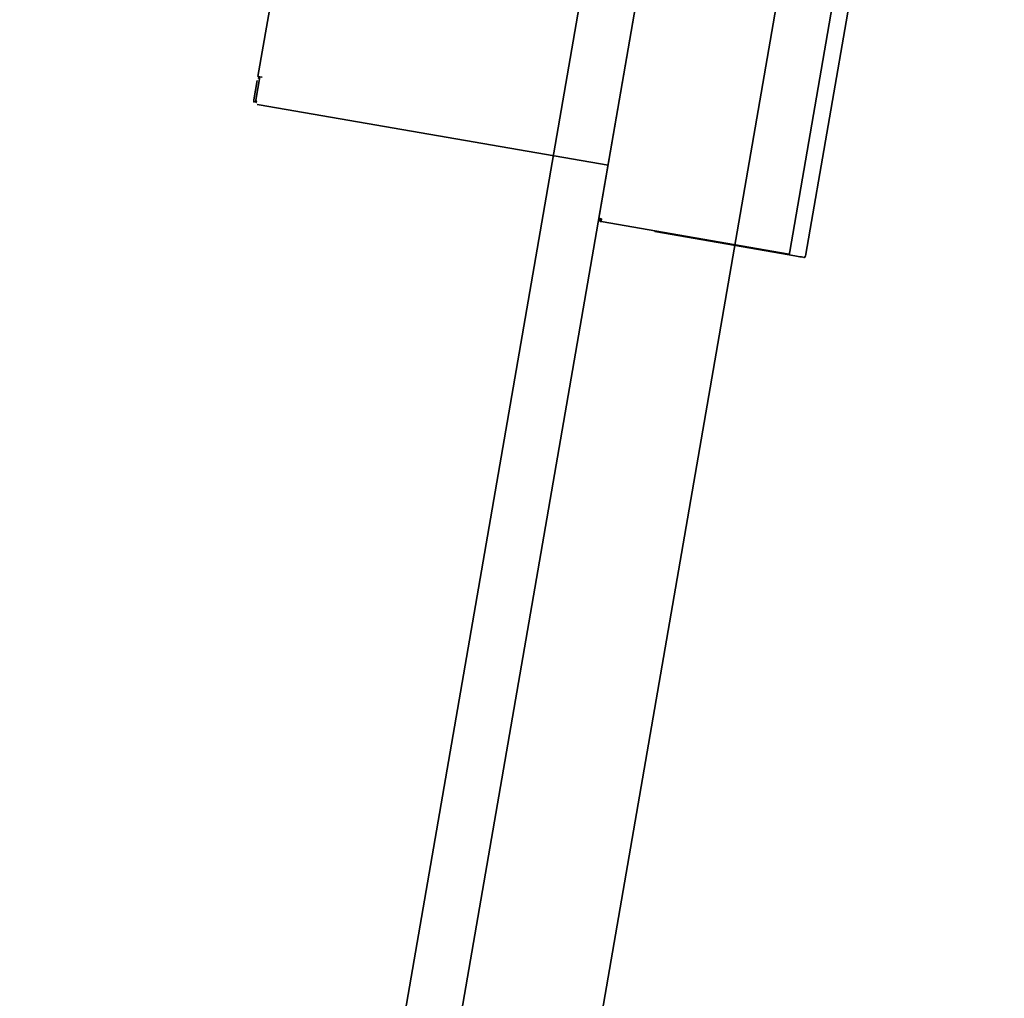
# Model space of a CAD drawing. Header units: metres. Extents: x 7482748 to 7484637, y 5684406 to 5687014.
# Tile 202 of 256: x 7484468.305 to 7484469.016, y 5686559.871 to 5686560.578. Entities that reach past the tile are written whole.
import ezdxf

# ---------------------------------------------------------------- set-up
doc = ezdxf.new("R2010")
doc.units = ezdxf.units.M
doc.header["$MEASUREMENT"] = 0
doc.layers.add('projektowane obiekty', color=5, linetype='Continuous', lineweight=35)

# ---------------------------------------------------------------- blocks, each defined once
blk = doc.blocks.new('G$C272683C2')
at = {"layer": 'projektowane obiekty', "color": 0}
for p, q in [((2.947165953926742, -3.217775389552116), (2.937563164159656, 0.2822114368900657)), ((2.947166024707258, -3.217775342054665), (2.937563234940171, 0.282211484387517)), ((2.846891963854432, -3.118050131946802), (2.837837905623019, 0.1819374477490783)), ((2.846892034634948, -3.118050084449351), (2.837837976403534, 0.1819374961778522)), ((2.806782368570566, -3.078160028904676), (2.797947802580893, 0.1418278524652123)), ((2.806782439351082, -3.078159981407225), (2.797947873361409, 0.1418278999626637)), ((2.83943216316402, -0.3991310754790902), (2.840688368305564, -0.8569879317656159)), ((2.839432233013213, -0.3991310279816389), (2.84068843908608, -0.8569878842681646)), ((2.979431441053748, -0.3986762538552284), (2.980688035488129, -0.8566745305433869)), ((2.979431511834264, -0.3986762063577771), (2.980688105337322, -0.8566744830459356)), ((2.991072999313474, -0.3986443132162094), (2.992329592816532, -0.8566425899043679)), ((2.991073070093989, -0.3986442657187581), (2.992329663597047, -0.8566425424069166)), ((2.579594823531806, -0.4587734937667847), (2.580527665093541, -0.7987722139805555)), ((2.579594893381, -0.4587734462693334), (2.580527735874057, -0.7987721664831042)), ((2.583527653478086, -0.7987639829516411), (2.580527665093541, -0.7987722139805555)), ((2.583527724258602, -0.7987639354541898), (2.580527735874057, -0.7987721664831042)), ((2.580574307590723, -0.8157721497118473), (2.580535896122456, -0.801772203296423)), ((2.580574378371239, -0.815772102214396), (2.580535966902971, -0.8017721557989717)), ((2.58202768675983, -0.798778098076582), (2.583537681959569, -0.7987739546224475)), ((2.58202768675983, -0.798778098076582), (2.582074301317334, -0.8157680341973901)), ((2.582027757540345, -0.7987780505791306), (2.583537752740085, -0.7987739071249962)), ((2.582027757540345, -0.7987780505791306), (2.58207437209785, -0.8157679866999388)), ((2.583537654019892, -0.7987639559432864), (2.583527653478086, -0.7987639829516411)), ((2.583537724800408, -0.7987639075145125), (2.583527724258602, -0.7987639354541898)), ((2.583537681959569, -0.7987739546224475), (2.583537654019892, -0.7987639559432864)), ((2.583537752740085, -0.7987739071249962), (2.583537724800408, -0.7987639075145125)), ((2.585082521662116, -0.818759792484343), (2.583582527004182, -0.8187639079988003)), ((2.585082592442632, -0.8187597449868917), (2.583582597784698, -0.818763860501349)), ((2.585082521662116, -0.818759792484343), (2.840581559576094, -0.8180587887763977)), ((2.585082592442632, -0.8187597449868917), (2.84058163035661, -0.8180587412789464)), ((2.840688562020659, -0.8570586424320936), (2.840688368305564, -0.8569879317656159)), ((2.840688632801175, -0.8570585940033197), (2.84068843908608, -0.8569878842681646)), ((2.840688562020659, -0.8570586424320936), (2.841688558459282, -0.8570558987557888)), ((2.840688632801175, -0.8570585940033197), (2.841688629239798, -0.8570558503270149)), ((2.841688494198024, -0.8570323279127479), (2.841688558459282, -0.8570558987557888)), ((2.84168856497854, -0.8570322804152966), (2.841688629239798, -0.8570558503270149)), ((2.842688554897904, -0.857053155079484), (2.842694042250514, -0.8590531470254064)), ((2.84268862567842, -0.8570531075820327), (2.84269411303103, -0.8590530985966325)), ((2.842694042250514, -0.8590531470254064), (2.980575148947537, -0.8586748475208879)), ((2.84269411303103, -0.8590530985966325), (2.980575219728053, -0.858674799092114)), ((2.882118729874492, -0.8589449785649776), (2.882120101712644, -0.8594449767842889)), ((2.882118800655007, -0.8589449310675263), (2.88212017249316, -0.8594449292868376)), ((2.980694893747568, -0.8591745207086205), (2.882120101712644, -0.8594449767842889)), ((2.980694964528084, -0.8591744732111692), (2.88212017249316, -0.8594449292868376)), ((2.980693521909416, -0.8586745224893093), (2.980575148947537, -0.8586748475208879)), ((2.980693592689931, -0.858674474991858), (2.980575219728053, -0.858674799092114)), ((2.980694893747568, -0.8591745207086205), (2.980688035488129, -0.8566745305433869)), ((2.980694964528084, -0.8591744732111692), (2.980688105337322, -0.8566744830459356)), ((2.99233372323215, -0.8581478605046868), (2.992329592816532, -0.8566425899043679)), ((2.992333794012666, -0.8581478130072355), (2.992329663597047, -0.8566425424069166))]:
    blk.add_line(p, q, dxfattribs=at)
for centre, radius, start, end in [((2.583535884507, -0.8017639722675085), 0.002999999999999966, 120.1571882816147, 180.1572012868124), ((2.583535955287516, -0.8017639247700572), 0.002999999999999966, 120.1571882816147, 180.1572012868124), ((2.583535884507, -0.8017639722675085), 0.002999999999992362, 90.15720128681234, 94.8366959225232), ((2.583535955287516, -0.8017639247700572), 0.002999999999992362, 90.15720128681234, 94.8366959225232), ((2.583574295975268, -0.8157639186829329), 0.003000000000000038, 180.1572012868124, 270.1572012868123), ((2.583574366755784, -0.8157638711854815), 0.003000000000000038, 180.1572012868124, 270.1572012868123), ((2.585074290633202, -0.8157598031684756), 0.002999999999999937, 180.1572012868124, 270.1572012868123), ((2.585074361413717, -0.8157597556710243), 0.002999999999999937, 180.1572012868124, 270.1572012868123), ((2.991860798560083, -1.284115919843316), 0.4249704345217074, 90.07070203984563, 90.15720002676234), ((2.991860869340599, -1.284115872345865), 0.4249704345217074, 90.07070203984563, 90.15720002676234)]:
    blk.add_arc(centre, radius, start, end, dxfattribs=at)
for points, knots in [([(2.842688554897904, -0.857053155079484), (2.841903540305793, -0.8570376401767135), (2.84114205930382, -0.8570220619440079), (2.840841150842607, -0.857005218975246), (2.840740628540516, -0.8569995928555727), (2.840688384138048, -0.8569938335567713), (2.840688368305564, -0.8569879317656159)], [0, 0, 0, 0, 1.177453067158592, 1.177453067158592, 1.177453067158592, 1.570796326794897, 1.570796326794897, 1.570796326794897, 1.570796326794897]), ([(2.84268862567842, -0.8570531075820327), (2.841903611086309, -0.8570375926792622), (2.841142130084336, -0.857022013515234), (2.8408412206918, -0.8570051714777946), (2.840740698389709, -0.8569995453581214), (2.840688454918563, -0.85699378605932), (2.84068843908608, -0.8569878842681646)], [0, 0, 0, 0, 1.177453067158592, 1.177453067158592, 1.177453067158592, 1.570796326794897, 1.570796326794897, 1.570796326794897, 1.570796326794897]), ([(2.842694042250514, -0.8590531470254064), (2.841909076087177, -0.8590553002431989), (2.841146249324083, -0.8585489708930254), (2.840843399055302, -0.8578247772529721), (2.840742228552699, -0.857582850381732), (2.84068928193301, -0.8573208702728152), (2.840688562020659, -0.8570586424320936)], [0, 0, 0, 0, 1.17745306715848, 1.17745306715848, 1.17745306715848, 1.570796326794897, 1.570796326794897, 1.570796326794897, 1.570796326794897]), ([(2.84269411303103, -0.8590530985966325), (2.841909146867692, -0.8590552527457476), (2.841146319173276, -0.8585489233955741), (2.840843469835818, -0.8578247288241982), (2.840742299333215, -0.8575828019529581), (2.840689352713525, -0.8573208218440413), (2.840688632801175, -0.8570585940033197)], [0, 0, 0, 0, 1.17745306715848, 1.17745306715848, 1.17745306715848, 1.570796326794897, 1.570796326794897, 1.570796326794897, 1.570796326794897]), ([(2.841688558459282, -0.8570558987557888), (2.841689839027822, -0.8575226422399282), (2.842061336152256, -0.8579611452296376), (2.842521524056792, -0.8580391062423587), (2.842577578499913, -0.858048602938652), (2.842634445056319, -0.8580533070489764), (2.842691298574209, -0.8580531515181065)], [0, 0, 0, 0, 1.400235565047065, 1.400235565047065, 1.400235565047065, 1.570796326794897, 1.570796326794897, 1.570796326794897, 1.570796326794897]), ([(2.841688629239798, -0.8570558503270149), (2.841689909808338, -0.8575225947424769), (2.842061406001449, -0.8579610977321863), (2.842521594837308, -0.8580390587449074), (2.842577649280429, -0.8580485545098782), (2.842634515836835, -0.8580532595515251), (2.842691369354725, -0.8580531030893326)], [0, 0, 0, 0, 1.400235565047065, 1.400235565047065, 1.400235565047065, 1.570796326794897, 1.570796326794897, 1.570796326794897, 1.570796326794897]), ([(2.980694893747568, -0.8591745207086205), (2.982482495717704, -0.8591696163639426), (2.98427009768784, -0.8591647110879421), (2.987603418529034, -0.8591555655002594), (2.989149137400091, -0.8591513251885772), (2.99069485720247, -0.8591470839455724)], [-1.067286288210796, -1.067286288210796, -1.067286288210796, -1.067286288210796, -0.5294284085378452, -0.5294284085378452, -0.06434866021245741, -0.06434866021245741, -0.06434866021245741, -0.06434866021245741]), ([(2.980694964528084, -0.8591744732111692), (2.98248256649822, -0.8591695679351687), (2.984270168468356, -0.8591646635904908), (2.987603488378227, -0.8591555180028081), (2.989149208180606, -0.8591512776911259), (2.990694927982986, -0.8591470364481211)], [-1.067286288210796, -1.067286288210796, -1.067286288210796, -1.067286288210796, -0.5294284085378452, -0.5294284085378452, -0.06434866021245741, -0.06434866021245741, -0.06434866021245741, -0.06434866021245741]), ([(2.991336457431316, -0.8591458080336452), (2.991441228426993, -0.8591456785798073), (2.99154582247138, -0.8591290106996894), (2.991744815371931, -0.8590642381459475), (2.991839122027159, -0.8590161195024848), (2.992007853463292, -0.8588935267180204), (2.992082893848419, -0.8588185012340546), (2.992205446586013, -0.8586496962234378), (2.992253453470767, -0.8585553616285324), (2.992317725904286, -0.8583565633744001), (2.992334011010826, -0.8582525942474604), (2.99233372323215, -0.8581478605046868)], [-0.3147375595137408, -0.3147375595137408, -0.3147375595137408, -0.3147375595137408, -0.2833009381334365, -0.2833009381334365, -0.2518643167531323, -0.2518643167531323, -0.220427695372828, -0.220427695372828, -0.1889910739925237, -0.1889910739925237, -0.1575544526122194, -0.1575544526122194, -0.1575544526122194, -0.1575544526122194]), ([(2.991336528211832, -0.8591457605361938), (2.991441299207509, -0.859145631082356), (2.991545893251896, -0.8591289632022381), (2.991744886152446, -0.8590641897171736), (2.991839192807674, -0.8590160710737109), (2.992007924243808, -0.8588934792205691), (2.992082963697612, -0.8588184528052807), (2.992205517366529, -0.8586496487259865), (2.992253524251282, -0.8585553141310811), (2.992317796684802, -0.8583565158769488), (2.992334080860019, -0.8582525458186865), (2.992333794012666, -0.8581478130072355)], [-0.3147375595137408, -0.3147375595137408, -0.3147375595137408, -0.3147375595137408, -0.2833009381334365, -0.2833009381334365, -0.2518643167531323, -0.2518643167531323, -0.220427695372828, -0.220427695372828, -0.1889910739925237, -0.1889910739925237, -0.1575544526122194, -0.1575544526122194, -0.1575544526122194, -0.1575544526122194])]:
    blk.add_open_spline(points, degree=3, knots=knots, dxfattribs=at)

msp = doc.modelspace()

# ---------------------------------------------------------------- block references
at = {"color": 5, "linetype": 'Continuous', "rotation": 350.0254444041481}
msp.add_blockref('G$C272683C2', (7484466.073835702, 5686561.770441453), dxfattribs=at)

doc.saveas('drawing.dxf')
